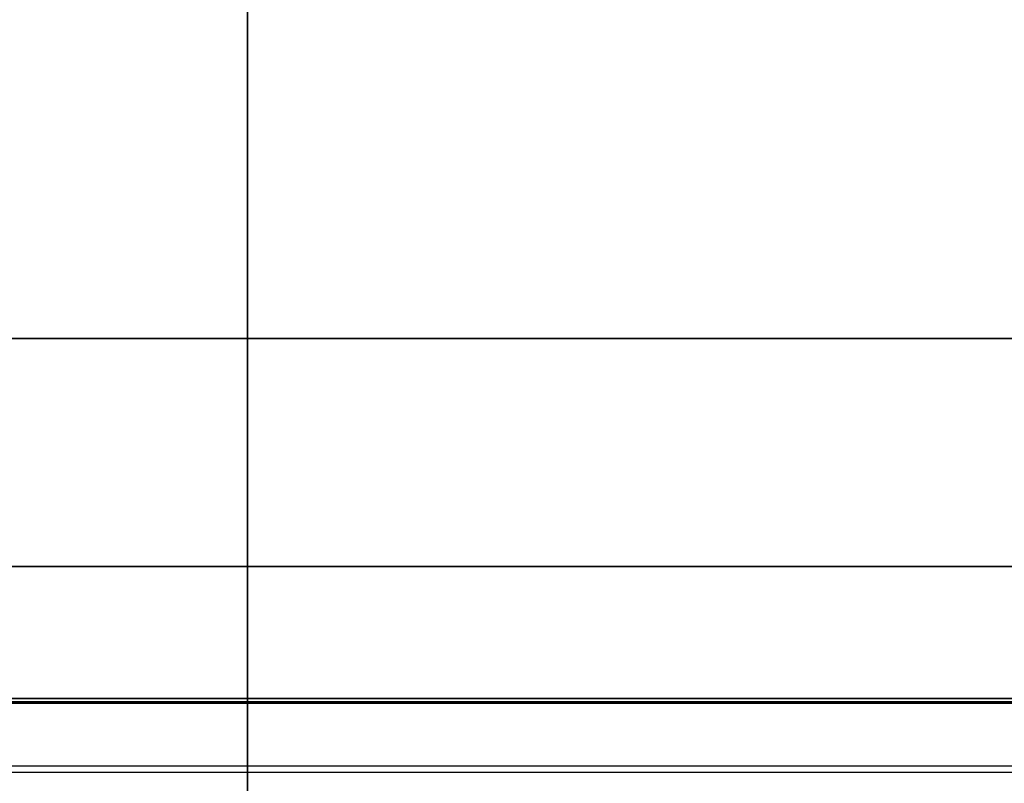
# Model space of a CAD drawing. Header units: millimetres. Extents: x -1100 to 1100, y -7 to 710.
# Tile 219 of 256: x -5 to 17, y 671 to 688. Entities that reach past the tile are written whole.
import ezdxf

# ---------------------------------------------------------------- set-up
doc = ezdxf.new("R2010")
doc.units = ezdxf.units.MM
doc.header["$MEASUREMENT"] = 0
for name, color, linetype in [('IGES LEVEL 11', 7, 'Continuous'), ('IGES LEVEL 12', 7, 'Continuous'), ('IGES LEVEL 13', 7, 'Continuous')]:
    doc.layers.add(name, color=color, linetype=linetype)

msp = doc.modelspace()

# ---------------------------------------------------------------- linework, layer by layer
at = {"layer": 'IGES LEVEL 11', "color": 253}
for points in [[(0, 663.1, 332), (0, 676, 332), (0, 688.9, 332)], [(0, 663.1, 348), (0, 676, 348), (0, 688.9, 348)], [(0, 663.1, -332), (0, 676, -332), (0, 688.9, -332)], [(0, 663.1, -348), (0, 676, -348), (0, 688.9, -348)], [(0, 663.1, 350), (0, 676, 350), (0, 688.9, 350)], [(0, 663.1, -350), (0, 676, -350), (0, 688.9, -350)], [(0, 663.1, 330), (0, 675.55, 330), (0, 688, 330)], [(0, 663.1, -330), (0, 675.55, -330), (0, 688, -330)], [(748, 676, 348), (0, 676, 348), (-748, 676, 348)], [(-748, 676, -348), (0, 676, -348), (748, 676, -348)], [(745, 676, 350), (0, 676, 350), (-745, 676, 350)], [(-745, 676, -350), (0, 676, -350), (745, 676, -350)], [(-732, 676, 332), (0, 676, 332), (732, 676, 332)], [(732, 676, -332), (0, 676, -332), (-732, 676, -332)], [(-730, 676, 330), (-257.5, 676, 330), (215, 676, 330)], [(215, 676, -330), (-257.5, 676, -330), (-730, 676, -330)]]:
    msp.add_open_spline(points, degree=2, dxfattribs=at)
at = {"layer": 'IGES LEVEL 12', "color": 253, "extrusion": (1, 0, 0)}
for centre, radius, start, end in [((673.1, -152.1), 0.1, 90, 180), ((673.1, -177.9), 0.1, 180, 270), ((673.1, -177.9), 2.1, 180, 270), ((673.1, -152.1), 2.1, 90, 180)]:
    msp.add_arc(centre, radius, start, end, dxfattribs=at)
at = {"layer": 'IGES LEVEL 12', "color": 253}
for points in [[(0, 673.1, -180), (0, 681, -180), (0, 688.9, -180)], [(0, 673.1, -152), (0, 681, -152), (0, 688.9, -152)], [(0, 673.1, -178), (0, 681, -178), (0, 688.9, -178)], [(0, 673.1, -150), (0, 681, -150), (0, 688.9, -150)], [(-215, 681, -180), (0, 681, -180), (215, 681, -180)], [(215, 681, -152), (0, 681, -152), (-215, 681, -152)], [(-215, 681, -178), (0, 681, -178), (215, 681, -178)], [(215, 681, -150), (0, 681, -150), (-215, 681, -150)], [(-215, 673.1, -180), (0, 673.1, -180), (215, 673.1, -180)], [(215, 673.1, -152), (0, 673.1, -152), (-215, 673.1, -152)], [(215, 673.1, -152), (0, 673.1, -152), (-215, 673.1, -152)], [(-215, 673.1, -178), (0, 673.1, -178), (215, 673.1, -178)], [(-215, 673.1, -178), (0, 673.1, -178), (215, 673.1, -178)], [(-215, 673.1, -180), (0, 673.1, -180), (215, 673.1, -180)], [(215, 673.1, -150), (0, 673.1, -150), (-215, 673.1, -150)], [(215, 673.1, -150), (0, 673.1, -150), (-215, 673.1, -150)], [(215, 673.029, -177.971), (0, 673.029, -177.971), (-215, 673.029, -177.971)], [(215, 673.023, -152.037), (0, 673.023, -152.037), (-215, 673.023, -152.037)], [(-215, 673, -152.1), (0, 673, -152.1), (215, 673, -152.1)], [(-215, 673, -152.1), (0, 673, -152.1), (215, 673, -152.1)], [(215, 673, -177.9), (0, 673, -177.9), (-215, 673, -177.9)], [(-215, 673, -165), (0, 673, -165), (215, 673, -165)], [(215, 673, -177.9), (0, 673, -177.9), (-215, 673, -177.9)], [(0, 673, -177.9), (0, 673, -165), (0, 673, -152.1)], [(215, 671.615, -179.385), (0, 671.615, -179.385), (-215, 671.615, -179.385)], [(215, 671.477, -150.768), (0, 671.477, -150.768), (-215, 671.477, -150.768)]]:
    msp.add_open_spline(points, degree=2, dxfattribs=at)
at = {"layer": 'IGES LEVEL 12'}
for points in [[(215, 673.1, -152), (0, 673.1, -152), (-215, 673.1, -152)], [(-215, 673.1, -178), (0, 673.1, -178), (215, 673.1, -178)], [(-215, 673.1, -180), (0, 673.1, -180), (215, 673.1, -180)], [(215, 673.1, -150), (0, 673.1, -150), (-215, 673.1, -150)], [(-215, 673, -152.1), (0, 673, -152.1), (215, 673, -152.1)], [(215, 673, -177.9), (0, 673, -177.9), (-215, 673, -177.9)]]:
    msp.add_open_spline(points, degree=2, dxfattribs=at)
at = {"layer": 'IGES LEVEL 13', "color": 253, "extrusion": (1, 0, 0)}
for centre, radius, start, end in [((673.1, 152.1), 0.1, 180, 270), ((673.1, 177.9), 0.1, 90, 180), ((673.1, 177.9), 2.1, 90, 180), ((673.1, 152.1), 2.1, 180, 270)]:
    msp.add_arc(centre, radius, start, end, dxfattribs=at)
at = {"layer": 'IGES LEVEL 13', "color": 253}
for points in [[(0, 688.9, 180), (0, 681, 180), (0, 673.1, 180)], [(0, 688.9, 152), (0, 681, 152), (0, 673.1, 152)], [(0, 688.9, 178), (0, 681, 178), (0, 673.1, 178)], [(0, 688.9, 150), (0, 681, 150), (0, 673.1, 150)], [(-215, 681, 180), (0, 681, 180), (215, 681, 180)], [(215, 681, 152), (0, 681, 152), (-215, 681, 152)], [(-215, 681, 178), (0, 681, 178), (215, 681, 178)], [(215, 681, 150), (0, 681, 150), (-215, 681, 150)], [(215, 673.1, 180), (0, 673.1, 180), (-215, 673.1, 180)], [(-215, 673.1, 152), (0, 673.1, 152), (215, 673.1, 152)], [(-215, 673.1, 152), (0, 673.1, 152), (215, 673.1, 152)], [(215, 673.1, 178), (0, 673.1, 178), (-215, 673.1, 178)], [(215, 673.1, 178), (0, 673.1, 178), (-215, 673.1, 178)], [(215, 673.1, 180), (0, 673.1, 180), (-215, 673.1, 180)], [(-215, 673.1, 150), (0, 673.1, 150), (215, 673.1, 150)], [(-215, 673.1, 150), (0, 673.1, 150), (215, 673.1, 150)], [(215, 673.029, 177.971), (0, 673.029, 177.971), (-215, 673.029, 177.971)], [(215, 673.023, 152.037), (0, 673.023, 152.037), (-215, 673.023, 152.037)], [(215, 673, 152.1), (0, 673, 152.1), (-215, 673, 152.1)], [(215, 673, 152.1), (0, 673, 152.1), (-215, 673, 152.1)], [(-215, 673, 177.9), (0, 673, 177.9), (215, 673, 177.9)], [(215, 673, 165), (0, 673, 165), (-215, 673, 165)], [(-215, 673, 177.9), (0, 673, 177.9), (215, 673, 177.9)], [(0, 673, 177.9), (0, 673, 165), (0, 673, 152.1)], [(215, 671.615, 179.385), (0, 671.615, 179.385), (-215, 671.615, 179.385)], [(215, 671.477, 150.768), (0, 671.477, 150.768), (-215, 671.477, 150.768)]]:
    msp.add_open_spline(points, degree=2, dxfattribs=at)
at = {"layer": 'IGES LEVEL 13'}
for points in [[(-215, 673.1, 152), (0, 673.1, 152), (215, 673.1, 152)], [(215, 673.1, 178), (0, 673.1, 178), (-215, 673.1, 178)], [(215, 673.1, 180), (0, 673.1, 180), (-215, 673.1, 180)], [(-215, 673.1, 150), (0, 673.1, 150), (215, 673.1, 150)], [(215, 673, 152.1), (0, 673, 152.1), (-215, 673, 152.1)], [(-215, 673, 177.9), (0, 673, 177.9), (215, 673, 177.9)]]:
    msp.add_open_spline(points, degree=2, dxfattribs=at)

doc.saveas('drawing.dxf')
